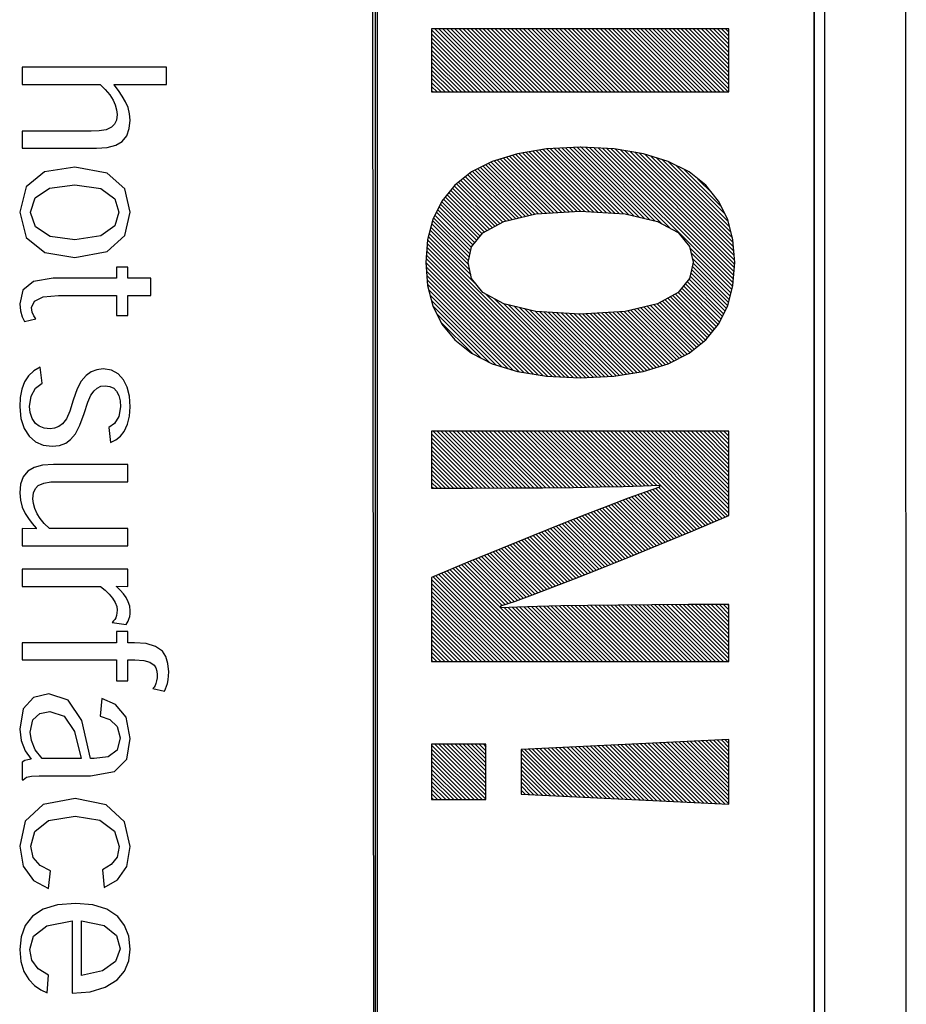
# Model space of a CAD drawing. Extents: x -837 to -216, y -123 to 601.
# Tile 50 of 136: x -398 to -388, y 177 to 188. Entities that reach past the tile are written whole.
import ezdxf

# ---------------------------------------------------------------- set-up
doc = ezdxf.new("R2010")
doc.units = 0
doc.header["$LTSCALE"] = 23.1
doc.layers.add('HEATSINK_AM_0', color=7, linetype='CONTINUOUS')

msp = doc.modelspace()

# ---------------------------------------------------------------- linework, layer by layer
at = {"layer": 'HEATSINK_AM_0', "color": 7}
for p, q in [((-387.853, 160.899), (-387.86, 207.399)), ((-393.663, 161.896), (-393.707, 206.405)), ((-393.663, 206.399), (-393.663, 161.896)), ((-393.643, 206.357), (-393.643, 161.853)), ((-388.853, 161.899), (-388.86, 206.399)), ((-388.86, 161.896), (-388.86, 206.399)), ((-388.748, 206.405), (-388.748, 161.895)), ((-389.794, 187.507), (-393.046, 187.507)), ((-393.046, 187.507), (-393.046, 186.817)), ((-393.046, 187.497), (-392.366, 186.817)), ((-393.012, 187.507), (-392.322, 186.817)), ((-392.967, 187.507), (-392.278, 186.817)), ((-392.923, 187.507), (-392.234, 186.817)), ((-392.879, 187.507), (-392.19, 186.817)), ((-392.835, 187.507), (-392.145, 186.817)), ((-392.791, 187.507), (-392.101, 186.817)), ((-392.746, 187.507), (-392.057, 186.817)), ((-392.702, 187.507), (-392.013, 186.817)), ((-392.658, 187.507), (-391.969, 186.817)), ((-392.614, 187.507), (-391.924, 186.817)), ((-392.57, 187.507), (-391.88, 186.817)), ((-392.525, 187.507), (-391.836, 186.817)), ((-392.481, 187.507), (-391.792, 186.817)), ((-392.437, 187.507), (-391.748, 186.817)), ((-392.393, 187.507), (-391.703, 186.817)), ((-392.349, 187.507), (-391.659, 186.817)), ((-392.304, 187.507), (-391.615, 186.817)), ((-392.26, 187.507), (-391.571, 186.817)), ((-392.216, 187.507), (-391.527, 186.817)), ((-392.172, 187.507), (-391.482, 186.817)), ((-392.128, 187.507), (-391.438, 186.817)), ((-392.084, 187.507), (-391.394, 186.817)), ((-392.039, 187.507), (-391.35, 186.817)), ((-391.995, 187.507), (-391.306, 186.817)), ((-391.951, 187.507), (-391.261, 186.817)), ((-391.907, 187.507), (-391.217, 186.817)), ((-391.863, 187.507), (-391.173, 186.817)), ((-391.818, 187.507), (-391.129, 186.817)), ((-391.774, 187.507), (-391.085, 186.817)), ((-391.73, 187.507), (-391.04, 186.817)), ((-391.686, 187.507), (-390.996, 186.817)), ((-391.642, 187.507), (-390.952, 186.817)), ((-391.597, 187.507), (-390.908, 186.817)), ((-391.553, 187.507), (-390.864, 186.817)), ((-391.509, 187.507), (-390.819, 186.817)), ((-391.465, 187.507), (-390.775, 186.817)), ((-391.421, 187.507), (-390.731, 186.817)), ((-391.376, 187.507), (-390.687, 186.817)), ((-391.332, 187.507), (-390.643, 186.817)), ((-391.288, 187.507), (-390.599, 186.817)), ((-391.244, 187.507), (-390.554, 186.817)), ((-391.2, 187.507), (-390.51, 186.817)), ((-391.155, 187.507), (-390.466, 186.817)), ((-391.111, 187.507), (-390.422, 186.817)), ((-391.067, 187.507), (-390.378, 186.817)), ((-391.023, 187.507), (-390.333, 186.817)), ((-390.979, 187.507), (-390.289, 186.817)), ((-390.934, 187.507), (-390.245, 186.817)), ((-390.89, 187.507), (-390.201, 186.817)), ((-390.846, 187.507), (-390.157, 186.817)), ((-390.802, 187.507), (-390.112, 186.817)), ((-390.758, 187.507), (-390.068, 186.817)), ((-390.713, 187.507), (-390.024, 186.817)), ((-390.669, 187.507), (-389.98, 186.817)), ((-390.625, 187.507), (-389.936, 186.817)), ((-390.581, 187.507), (-389.891, 186.817)), ((-390.537, 187.507), (-389.847, 186.817)), ((-390.493, 187.507), (-389.803, 186.817)), ((-390.448, 187.507), (-389.794, 186.853)), ((-390.404, 187.507), (-389.794, 186.897)), ((-390.36, 187.507), (-389.794, 186.941)), ((-390.316, 187.507), (-389.794, 186.985)), ((-390.272, 187.507), (-389.794, 187.03)), ((-390.227, 187.507), (-389.794, 187.074)), ((-390.183, 187.507), (-389.794, 187.118)), ((-390.139, 187.507), (-389.794, 187.162)), ((-390.095, 187.507), (-389.794, 187.206)), ((-390.051, 187.507), (-389.794, 187.25)), ((-390.006, 187.507), (-389.794, 187.295)), ((-389.962, 187.507), (-389.794, 187.339)), ((-389.918, 187.507), (-389.794, 187.383)), ((-389.874, 187.507), (-389.794, 187.427)), ((-389.83, 187.507), (-389.794, 187.471)), ((-389.794, 186.817), (-389.794, 187.507)), ((-393.046, 187.453), (-392.41, 186.817)), ((-393.046, 187.409), (-392.455, 186.817)), ((-393.046, 187.364), (-392.499, 186.817)), ((-393.046, 187.32), (-392.543, 186.817)), ((-393.046, 187.276), (-392.587, 186.817)), ((-393.046, 187.232), (-392.631, 186.817)), ((-393.046, 187.188), (-392.676, 186.817)), ((-395.945, 187.087), (-397.526, 187.087)), ((-397.526, 187.087), (-397.526, 186.9)), ((-395.945, 186.9), (-395.945, 187.087)), ((-393.046, 187.143), (-392.72, 186.817)), ((-393.046, 187.099), (-392.764, 186.817)), ((-393.046, 187.055), (-392.808, 186.817)), ((-393.046, 187.011), (-392.852, 186.817)), ((-393.046, 186.967), (-392.897, 186.817)), ((-397.526, 186.9), (-396.673, 186.9)), ((-396.673, 186.9), (-396.617, 186.845)), ((-396.617, 186.845), (-396.568, 186.785)), ((-396.518, 186.9), (-395.945, 186.9)), ((-396.518, 186.894), (-396.518, 186.9)), ((-396.472, 186.834), (-396.518, 186.894)), ((-396.43, 186.772), (-396.472, 186.834)), ((-393.046, 186.922), (-392.941, 186.817)), ((-393.046, 186.878), (-392.985, 186.817)), ((-393.046, 186.834), (-393.029, 186.817)), ((-396.568, 186.785), (-396.531, 186.727)), ((-396.531, 186.727), (-396.507, 186.675)), ((-396.394, 186.709), (-396.43, 186.772)), ((-393.046, 186.817), (-389.794, 186.817)), ((-396.507, 186.675), (-396.492, 186.623)), ((-396.492, 186.623), (-396.487, 186.571)), ((-396.367, 186.646), (-396.394, 186.709)), ((-396.35, 186.579), (-396.367, 186.646)), ((-396.495, 186.51), (-396.516, 186.464)), ((-396.487, 186.571), (-396.495, 186.51)), ((-396.353, 186.416), (-396.343, 186.51)), ((-396.343, 186.51), (-396.35, 186.579)), ((-396.607, 186.404), (-396.684, 186.392)), ((-396.547, 186.431), (-396.607, 186.404)), ((-396.516, 186.464), (-396.547, 186.431)), ((-396.382, 186.336), (-396.353, 186.416)), ((-396.771, 186.389), (-397.526, 186.389)), ((-397.526, 186.389), (-397.526, 186.201)), ((-396.684, 186.392), (-396.771, 186.389)), ((-396.433, 186.275), (-396.382, 186.336)), ((-397.526, 186.201), (-396.713, 186.201)), ((-396.713, 186.201), (-396.594, 186.209)), ((-396.594, 186.209), (-396.502, 186.234)), ((-396.502, 186.234), (-396.433, 186.275)), ((-391.788, 186.194), (-392.108, 186.142)), ((-391.825, 186.188), (-391.134, 185.497)), ((-391.42, 186.212), (-391.788, 186.194)), ((-391.787, 186.194), (-391.087, 185.494)), ((-391.745, 186.196), (-391.04, 185.491)), ((-391.703, 186.198), (-390.993, 185.488)), ((-391.66, 186.2), (-390.946, 185.485)), ((-391.618, 186.202), (-390.892, 185.476)), ((-391.576, 186.204), (-390.835, 185.463)), ((-391.534, 186.206), (-390.777, 185.449)), ((-391.492, 186.208), (-390.72, 185.436)), ((-391.45, 186.21), (-390.662, 185.422)), ((-391.415, 186.212), (-391.42, 186.212)), ((-391.048, 186.194), (-391.415, 186.212)), ((-391.407, 186.211), (-390.604, 185.409)), ((-391.36, 186.209), (-390.527, 185.376)), ((-391.314, 186.207), (-390.432, 185.325)), ((-391.267, 186.204), (-389.752, 184.69)), ((-391.221, 186.202), (-389.747, 184.729)), ((-391.174, 186.2), (-389.744, 184.77)), ((-391.128, 186.198), (-389.741, 184.811)), ((-391.082, 186.196), (-389.738, 184.852)), ((-390.729, 186.142), (-391.048, 186.194)), ((-391.033, 186.192), (-389.734, 184.893)), ((-390.981, 186.183), (-389.731, 184.934)), ((-392.108, 186.142), (-392.382, 186.058)), ((-392.296, 186.084), (-391.708, 185.496)), ((-392.262, 186.095), (-391.667, 185.499)), ((-392.228, 186.105), (-391.625, 185.501)), ((-392.195, 186.115), (-391.583, 185.504)), ((-392.161, 186.126), (-391.542, 185.507)), ((-392.127, 186.136), (-391.5, 185.509)), ((-392.092, 186.145), (-391.458, 185.512)), ((-392.053, 186.151), (-391.416, 185.514)), ((-392.015, 186.157), (-391.369, 185.511)), ((-391.977, 186.163), (-391.322, 185.508)), ((-391.939, 186.169), (-391.275, 185.505)), ((-391.901, 186.176), (-391.228, 185.503)), ((-391.863, 186.182), (-391.181, 185.5)), ((-390.928, 186.174), (-389.732, 184.979)), ((-390.875, 186.166), (-389.736, 185.027)), ((-390.822, 186.157), (-389.74, 185.075)), ((-390.77, 186.149), (-389.743, 185.122)), ((-390.457, 186.058), (-390.729, 186.142)), ((-390.714, 186.138), (-389.747, 185.17)), ((-390.65, 186.118), (-389.755, 185.223)), ((-390.586, 186.098), (-389.771, 185.283)), ((-390.522, 186.078), (-389.786, 185.342)), ((-396.948, 185.995), (-397.28, 185.942)), ((-396.595, 185.93), (-396.948, 185.995)), ((-392.382, 186.058), (-392.61, 185.942)), ((-392.542, 185.976), (-392.022, 185.457)), ((-392.512, 185.991), (-391.987, 185.465)), ((-392.483, 186.006), (-391.951, 185.474)), ((-392.454, 186.021), (-391.915, 185.482)), ((-392.424, 186.036), (-391.875, 185.486)), ((-392.395, 186.051), (-391.833, 185.489)), ((-392.363, 186.063), (-391.791, 185.491)), ((-392.33, 186.074), (-391.75, 185.494)), ((-390.458, 186.058), (-389.802, 185.402)), ((-390.229, 185.942), (-390.457, 186.058)), ((-390.369, 186.013), (-389.835, 185.479)), ((-390.279, 185.967), (-389.878, 185.566)), ((-397.28, 185.942), (-397.483, 185.778)), ((-396.402, 185.756), (-396.595, 185.93)), ((-392.61, 185.942), (-392.793, 185.797)), ((-392.701, 185.87), (-392.237, 185.406)), ((-392.676, 185.89), (-392.201, 185.415)), ((-392.651, 185.909), (-392.165, 185.423)), ((-392.627, 185.929), (-392.13, 185.432)), ((-392.6, 185.947), (-392.094, 185.44)), ((-392.571, 185.962), (-392.058, 185.449)), ((-390.046, 185.797), (-390.229, 185.942)), ((-390.132, 185.865), (-389.971, 185.703)), ((-397.483, 185.778), (-397.552, 185.501)), ((-397.384, 185.659), (-397.227, 185.764)), ((-397.227, 185.764), (-396.95, 185.803)), ((-396.95, 185.803), (-396.666, 185.76)), ((-396.666, 185.76), (-396.513, 185.65)), ((-396.343, 185.501), (-396.402, 185.756)), ((-392.793, 185.797), (-392.934, 185.624)), ((-392.818, 185.766), (-392.384, 185.333)), ((-392.798, 185.791), (-392.355, 185.348)), ((-392.775, 185.811), (-392.327, 185.364)), ((-392.75, 185.831), (-392.298, 185.379)), ((-392.725, 185.85), (-392.269, 185.395)), ((-389.906, 185.624), (-390.046, 185.797)), ((-397.433, 185.501), (-397.384, 185.659)), ((-396.513, 185.65), (-396.467, 185.501)), ((-392.917, 185.644), (-392.514, 185.241)), ((-392.897, 185.669), (-392.494, 185.266)), ((-392.877, 185.693), (-392.47, 185.286)), ((-392.857, 185.718), (-392.441, 185.301)), ((-392.838, 185.742), (-392.413, 185.317)), ((-392.934, 185.624), (-393.033, 185.424)), ((-392.965, 185.56), (-392.573, 185.168)), ((-392.95, 185.59), (-392.553, 185.192)), ((-392.936, 185.619), (-392.533, 185.217)), ((-389.807, 185.424), (-389.906, 185.624)), ((-397.552, 185.501), (-397.482, 185.227)), ((-397.433, 185.499), (-397.433, 185.501)), ((-397.38, 185.342), (-397.433, 185.499)), ((-396.467, 185.501), (-396.512, 185.353)), ((-396.402, 185.247), (-396.343, 185.501)), ((-393.024, 185.442), (-392.625, 185.043)), ((-393.009, 185.471), (-392.617, 185.08)), ((-392.994, 185.501), (-392.609, 185.116)), ((-392.98, 185.53), (-392.592, 185.143)), ((-392.256, 185.402), (-391.907, 185.484)), ((-391.907, 185.484), (-391.419, 185.514)), ((-391.419, 185.514), (-390.927, 185.484)), ((-390.927, 185.484), (-390.576, 185.402)), ((-397.22, 185.238), (-397.38, 185.342)), ((-396.512, 185.353), (-396.666, 185.243)), ((-393.033, 185.424), (-393.091, 185.199)), ((-393.054, 185.34), (-392.639, 184.925)), ((-393.045, 185.375), (-392.641, 184.97)), ((-393.036, 185.41), (-392.633, 185.007)), ((-392.484, 185.278), (-392.256, 185.402)), ((-390.576, 185.402), (-390.347, 185.279)), ((-389.749, 185.199), (-389.807, 185.424)), ((-397.482, 185.227), (-397.277, 185.063)), ((-396.95, 185.2), (-397.22, 185.238)), ((-396.666, 185.243), (-396.95, 185.2)), ((-396.595, 185.073), (-396.402, 185.247)), ((-393.082, 185.235), (-392.539, 184.692)), ((-393.073, 185.27), (-392.615, 184.812)), ((-393.063, 185.305), (-392.627, 184.869)), ((-392.608, 185.124), (-392.484, 185.278)), ((-390.347, 185.279), (-390.223, 185.127)), ((-393.091, 185.199), (-393.11, 184.951)), ((-393.097, 185.118), (-391.682, 183.702)), ((-393.094, 185.159), (-391.636, 183.7)), ((-393.091, 185.2), (-391.589, 183.698)), ((-392.645, 184.951), (-392.608, 185.124)), ((-390.223, 185.127), (-390.186, 184.955)), ((-390.22, 185.114), (-389.762, 184.655)), ((-389.73, 184.951), (-389.749, 185.199)), ((-397.277, 185.063), (-396.95, 185.008)), ((-396.95, 185.008), (-396.948, 185.008)), ((-396.948, 185.008), (-396.595, 185.073)), ((-393.104, 185.036), (-391.775, 183.707)), ((-393.1, 185.077), (-391.728, 183.705)), ((-390.208, 185.057), (-389.771, 184.62)), ((-390.196, 185), (-389.78, 184.584)), ((-396.369, 184.901), (-396.495, 184.901)), ((-396.495, 184.901), (-396.495, 184.779)), ((-396.369, 184.779), (-396.369, 184.901)), ((-393.11, 184.953), (-391.879, 183.722)), ((-393.11, 184.951), (-393.091, 184.702)), ((-393.107, 184.995), (-391.826, 183.714)), ((-393.107, 184.906), (-391.931, 183.731)), ((-392.608, 184.777), (-392.645, 184.951)), ((-390.186, 184.951), (-390.223, 184.777)), ((-390.195, 184.911), (-389.798, 184.514)), ((-390.188, 184.948), (-389.789, 184.549)), ((-390.186, 184.955), (-390.186, 184.951)), ((-389.749, 184.702), (-389.73, 184.951)), ((-393.103, 184.858), (-391.984, 183.739)), ((-393.099, 184.81), (-392.037, 183.748)), ((-390.218, 184.802), (-389.836, 184.42)), ((-390.21, 184.838), (-389.821, 184.449)), ((-390.203, 184.875), (-389.807, 184.479)), ((-397.4, 184.745), (-397.517, 184.649)), ((-397.186, 184.779), (-397.4, 184.745)), ((-396.495, 184.779), (-397.186, 184.779)), ((-396.118, 184.779), (-396.369, 184.779)), ((-396.118, 184.591), (-396.118, 184.779)), ((-393.096, 184.762), (-392.089, 183.756)), ((-393.092, 184.715), (-392.149, 183.772)), ((-393.091, 184.702), (-393.033, 184.478)), ((-392.484, 184.623), (-392.608, 184.777)), ((-390.223, 184.777), (-390.347, 184.623)), ((-390.289, 184.696), (-389.895, 184.301)), ((-390.269, 184.72), (-389.88, 184.331)), ((-390.249, 184.745), (-389.865, 184.361)), ((-390.23, 184.769), (-389.851, 184.39)), ((-389.807, 184.478), (-389.749, 184.702)), ((-397.517, 184.649), (-397.552, 184.499)), ((-397.391, 184.53), (-397.294, 184.575)), ((-397.294, 184.575), (-397.128, 184.591)), ((-397.128, 184.591), (-396.495, 184.591)), ((-396.495, 184.591), (-396.495, 184.373)), ((-396.369, 184.591), (-396.118, 184.591)), ((-396.369, 184.373), (-396.369, 184.591)), ((-393.079, 184.658), (-392.213, 183.792)), ((-393.064, 184.598), (-392.277, 183.812)), ((-392.256, 184.499), (-392.484, 184.623)), ((-392.454, 184.607), (-391.543, 183.696)), ((-390.347, 184.623), (-390.576, 184.499)), ((-390.434, 184.576), (-390.009, 184.151)), ((-390.406, 184.592), (-389.989, 184.175)), ((-390.377, 184.607), (-389.97, 184.2)), ((-390.348, 184.623), (-389.95, 184.224)), ((-390.328, 184.647), (-389.93, 184.249)), ((-390.309, 184.671), (-389.91, 184.273)), ((-397.552, 184.499), (-397.544, 184.422)), ((-397.422, 184.459), (-397.391, 184.53)), ((-393.048, 184.538), (-392.341, 183.831)), ((-393.033, 184.479), (-392.415, 183.861)), ((-393.033, 184.478), (-392.934, 184.278)), ((-392.357, 184.554), (-391.496, 183.694)), ((-392.26, 184.502), (-391.45, 183.691)), ((-391.907, 184.417), (-392.256, 184.499)), ((-392.201, 184.486), (-391.405, 183.691)), ((-392.143, 184.473), (-391.363, 183.693)), ((-392.085, 184.459), (-391.321, 183.695)), ((-390.576, 184.499), (-390.927, 184.417)), ((-390.721, 184.465), (-390.222, 183.966)), ((-390.686, 184.474), (-390.197, 183.985)), ((-390.65, 184.482), (-390.173, 184.005)), ((-390.614, 184.491), (-390.148, 184.025)), ((-390.578, 184.499), (-390.123, 184.044)), ((-390.549, 184.514), (-390.099, 184.064)), ((-390.52, 184.53), (-390.074, 184.083)), ((-390.492, 184.545), (-390.049, 184.103)), ((-390.463, 184.561), (-390.029, 184.127)), ((-389.906, 184.278), (-389.807, 184.478)), ((-397.544, 184.422), (-397.525, 184.358)), ((-397.525, 184.358), (-397.501, 184.305)), ((-397.415, 184.409), (-397.422, 184.459)), ((-397.397, 184.368), (-397.415, 184.409)), ((-397.377, 184.337), (-397.397, 184.368)), ((-396.495, 184.373), (-396.369, 184.373)), ((-392.99, 184.392), (-392.504, 183.906)), ((-392.027, 184.446), (-391.278, 183.697)), ((-391.97, 184.432), (-391.236, 183.699)), ((-391.912, 184.418), (-391.194, 183.701)), ((-391.419, 184.387), (-391.907, 184.417)), ((-391.864, 184.415), (-391.152, 183.703)), ((-391.817, 184.412), (-391.11, 183.705)), ((-391.77, 184.409), (-391.068, 183.707)), ((-391.723, 184.406), (-391.028, 183.711)), ((-391.676, 184.403), (-390.99, 183.717)), ((-391.628, 184.4), (-390.952, 183.724)), ((-391.581, 184.397), (-390.914, 183.73)), ((-391.534, 184.394), (-390.876, 183.736)), ((-391.487, 184.392), (-390.838, 183.742)), ((-391.44, 184.389), (-390.8, 183.748)), ((-390.927, 184.417), (-391.419, 184.387)), ((-391.396, 184.389), (-390.762, 183.754)), ((-391.354, 184.391), (-390.725, 183.761)), ((-391.313, 184.394), (-390.691, 183.772)), ((-391.271, 184.396), (-390.657, 183.782)), ((-391.229, 184.399), (-390.623, 183.793)), ((-391.188, 184.401), (-390.589, 183.803)), ((-391.146, 184.404), (-390.556, 183.814)), ((-391.104, 184.406), (-390.522, 183.824)), ((-391.063, 184.409), (-390.488, 183.834)), ((-391.021, 184.412), (-390.455, 183.845)), ((-390.979, 184.414), (-390.426, 183.86)), ((-390.938, 184.417), (-390.396, 183.875)), ((-390.9, 184.423), (-390.367, 183.89)), ((-390.865, 184.432), (-390.338, 183.905)), ((-390.829, 184.44), (-390.308, 183.92)), ((-390.793, 184.449), (-390.279, 183.935)), ((-390.757, 184.457), (-390.25, 183.95)), ((-397.501, 184.305), (-397.377, 184.337)), ((-392.947, 184.304), (-392.594, 183.952)), ((-392.934, 184.278), (-392.793, 184.105)), ((-390.047, 184.105), (-389.906, 184.278)), ((-392.801, 184.114), (-392.785, 184.098)), ((-392.793, 184.105), (-392.61, 183.959)), ((-390.23, 183.959), (-390.047, 184.105)), ((-392.61, 183.959), (-392.382, 183.844)), ((-390.458, 183.844), (-390.23, 183.959)), ((-392.382, 183.844), (-392.108, 183.759)), ((-390.731, 183.759), (-390.458, 183.844)), ((-397.456, 183.713), (-397.498, 183.647)), ((-397.398, 183.767), (-397.456, 183.713)), ((-397.327, 183.809), (-397.398, 183.767)), ((-397.307, 183.633), (-397.327, 183.809)), ((-396.826, 183.716), (-396.88, 183.655)), ((-396.77, 183.756), (-396.826, 183.716)), ((-396.707, 183.78), (-396.77, 183.756)), ((-396.64, 183.788), (-396.707, 183.78)), ((-396.549, 183.774), (-396.64, 183.788)), ((-396.474, 183.733), (-396.549, 183.774)), ((-396.416, 183.67), (-396.474, 183.733)), ((-392.108, 183.759), (-391.788, 183.708)), ((-391.788, 183.708), (-391.42, 183.69)), ((-391.42, 183.69), (-391.051, 183.708)), ((-391.051, 183.708), (-390.731, 183.759)), ((-397.498, 183.647), (-397.529, 183.567)), ((-397.38, 183.579), (-397.307, 183.633)), ((-396.88, 183.655), (-396.924, 183.569)), ((-396.704, 183.579), (-396.663, 183.598)), ((-396.663, 183.598), (-396.619, 183.604)), ((-396.619, 183.604), (-396.567, 183.597)), ((-396.376, 183.59), (-396.416, 183.67)), ((-397.529, 183.567), (-397.547, 183.475)), ((-397.445, 183.378), (-397.428, 183.492)), ((-397.428, 183.492), (-397.38, 183.579)), ((-396.924, 183.569), (-396.967, 183.446)), ((-396.807, 183.426), (-396.775, 183.5)), ((-396.775, 183.5), (-396.739, 183.548)), ((-396.739, 183.548), (-396.704, 183.579)), ((-396.567, 183.597), (-396.524, 183.577)), ((-396.524, 183.577), (-396.492, 183.546)), ((-396.492, 183.546), (-396.469, 183.497)), ((-396.469, 183.497), (-396.455, 183.438)), ((-396.352, 183.492), (-396.376, 183.59)), ((-396.343, 183.373), (-396.352, 183.492)), ((-397.547, 183.475), (-397.552, 183.373)), ((-396.967, 183.446), (-397.004, 183.325)), ((-396.848, 183.302), (-396.807, 183.426)), ((-396.455, 183.438), (-396.451, 183.374)), ((-397.552, 183.373), (-397.54, 183.246)), ((-397.438, 183.31), (-397.445, 183.378)), ((-397.417, 183.246), (-397.438, 183.31)), ((-397.004, 183.325), (-397.04, 183.243)), ((-396.894, 183.172), (-396.848, 183.302)), ((-396.451, 183.374), (-396.469, 183.266)), ((-396.35, 183.272), (-396.343, 183.373)), ((-397.54, 183.246), (-397.505, 183.138)), ((-397.381, 183.192), (-397.417, 183.246)), ((-397.34, 183.161), (-397.381, 183.192)), ((-397.083, 183.189), (-397.125, 183.158)), ((-397.04, 183.243), (-397.083, 183.189)), ((-396.941, 183.08), (-396.894, 183.172)), ((-396.516, 183.191), (-396.578, 183.148)), ((-396.469, 183.266), (-396.516, 183.191)), ((-396.409, 183.105), (-396.372, 183.183)), ((-396.372, 183.183), (-396.35, 183.272)), ((-397.505, 183.138), (-397.45, 183.053)), ((-397.286, 183.141), (-397.34, 183.161)), ((-397.219, 183.134), (-397.286, 183.141)), ((-397.171, 183.14), (-397.219, 183.134)), ((-397.125, 183.158), (-397.171, 183.14)), ((-396.995, 183.016), (-396.941, 183.08)), ((-396.578, 183.148), (-396.559, 182.983)), ((-396.45, 183.054), (-396.409, 183.105)), ((-389.794, 183.106), (-393.046, 183.106)), ((-393.046, 183.106), (-393.046, 182.484)), ((-393.046, 183.078), (-392.454, 182.485)), ((-393.03, 183.106), (-392.41, 182.485)), ((-392.986, 183.106), (-392.366, 182.486)), ((-392.941, 183.106), (-392.322, 182.486)), ((-392.897, 183.106), (-392.278, 182.486)), ((-392.853, 183.106), (-392.234, 182.486)), ((-392.809, 183.106), (-392.19, 182.486)), ((-392.765, 183.106), (-392.146, 182.487)), ((-392.72, 183.106), (-392.102, 182.487)), ((-392.676, 183.106), (-392.058, 182.487)), ((-392.632, 183.106), (-392.014, 182.488)), ((-392.588, 183.106), (-391.97, 182.488)), ((-392.544, 183.106), (-391.926, 182.488)), ((-392.499, 183.106), (-391.882, 182.489)), ((-392.455, 183.106), (-391.839, 182.489)), ((-392.411, 183.106), (-391.795, 182.489)), ((-392.367, 183.106), (-391.751, 182.49)), ((-392.323, 183.106), (-391.707, 182.49)), ((-392.278, 183.106), (-391.664, 182.491)), ((-392.234, 183.106), (-391.62, 182.491)), ((-392.19, 183.106), (-391.576, 182.492)), ((-392.146, 183.106), (-391.533, 182.492)), ((-392.102, 183.106), (-391.489, 182.493)), ((-392.057, 183.106), (-391.445, 182.493)), ((-392.013, 183.106), (-391.402, 182.494)), ((-391.969, 183.106), (-391.358, 182.495)), ((-391.925, 183.106), (-391.315, 182.496)), ((-391.881, 183.106), (-391.271, 182.496)), ((-391.836, 183.106), (-391.228, 182.497)), ((-391.792, 183.106), (-391.184, 182.498)), ((-391.748, 183.106), (-391.141, 182.499)), ((-391.704, 183.106), (-391.098, 182.499)), ((-391.66, 183.106), (-391.055, 182.5)), ((-391.616, 183.106), (-391.011, 182.501)), ((-391.571, 183.106), (-390.968, 182.502)), ((-391.527, 183.106), (-390.925, 182.503)), ((-391.483, 183.106), (-390.882, 182.505)), ((-391.439, 183.106), (-390.839, 182.506)), ((-391.395, 183.106), (-390.796, 182.507)), ((-391.35, 183.106), (-390.753, 182.508)), ((-391.306, 183.106), (-390.71, 182.51)), ((-391.262, 183.106), (-390.668, 182.511)), ((-391.218, 183.106), (-390.625, 182.513)), ((-391.174, 183.106), (-390.583, 182.515)), ((-391.129, 183.106), (-390.086, 182.062)), ((-391.085, 183.106), (-390.054, 182.075)), ((-391.041, 183.106), (-390.023, 182.088)), ((-390.997, 183.106), (-389.992, 182.101)), ((-390.953, 183.106), (-389.961, 182.114)), ((-390.908, 183.106), (-389.93, 182.127)), ((-390.864, 183.106), (-389.899, 182.14)), ((-390.82, 183.106), (-389.867, 182.153)), ((-390.776, 183.106), (-389.836, 182.166)), ((-390.732, 183.106), (-389.805, 182.179)), ((-390.687, 183.106), (-389.794, 182.212)), ((-390.643, 183.106), (-389.794, 182.257)), ((-390.599, 183.106), (-389.794, 182.301)), ((-390.555, 183.106), (-389.794, 182.345)), ((-390.511, 183.106), (-389.794, 182.389)), ((-390.466, 183.106), (-389.794, 182.433)), ((-390.422, 183.106), (-389.794, 182.478)), ((-390.378, 183.106), (-389.794, 182.522)), ((-390.334, 183.106), (-389.794, 182.566)), ((-390.29, 183.106), (-389.794, 182.61)), ((-390.245, 183.106), (-389.794, 182.654)), ((-390.201, 183.106), (-389.794, 182.698)), ((-390.157, 183.106), (-389.794, 182.743)), ((-390.113, 183.106), (-389.794, 182.787)), ((-390.069, 183.106), (-389.794, 182.831)), ((-390.025, 183.106), (-389.794, 182.875)), ((-389.98, 183.106), (-389.794, 182.919)), ((-389.936, 183.106), (-389.794, 182.964)), ((-389.892, 183.106), (-389.794, 183.008)), ((-389.848, 183.106), (-389.794, 183.052)), ((-389.804, 183.106), (-389.794, 183.096)), ((-389.794, 182.184), (-389.794, 183.106)), ((-397.45, 183.053), (-397.378, 182.991)), ((-397.378, 182.991), (-397.295, 182.955)), ((-397.295, 182.955), (-397.197, 182.943)), ((-397.197, 182.943), (-397.116, 182.952)), ((-397.116, 182.952), (-397.049, 182.977)), ((-397.049, 182.977), (-396.995, 183.016)), ((-396.559, 182.983), (-396.5, 183.013)), ((-396.5, 183.013), (-396.45, 183.054)), ((-393.046, 183.033), (-392.498, 182.485)), ((-393.046, 182.989), (-392.542, 182.485)), ((-393.046, 182.945), (-392.586, 182.485)), ((-393.046, 182.901), (-392.63, 182.485)), ((-393.046, 182.857), (-392.674, 182.485)), ((-397.184, 182.743), (-397.303, 182.735)), ((-396.369, 182.743), (-397.184, 182.743)), ((-396.369, 182.555), (-396.369, 182.743)), ((-393.046, 182.812), (-392.718, 182.485)), ((-393.046, 182.768), (-392.762, 182.484)), ((-397.463, 182.669), (-397.514, 182.607)), ((-397.394, 182.71), (-397.463, 182.669)), ((-397.303, 182.735), (-397.394, 182.71)), ((-393.046, 182.724), (-392.806, 182.484)), ((-393.046, 182.68), (-392.85, 182.484)), ((-393.046, 182.636), (-392.895, 182.484)), ((-397.543, 182.526), (-397.552, 182.432)), ((-397.514, 182.607), (-397.543, 182.526)), ((-397.349, 182.512), (-397.289, 182.54)), ((-397.289, 182.54), (-397.212, 182.552)), ((-397.212, 182.552), (-397.124, 182.555)), ((-397.124, 182.555), (-396.369, 182.555)), ((-393.046, 182.591), (-392.939, 182.484)), ((-393.046, 182.547), (-392.983, 182.484)), ((-397.552, 182.432), (-397.545, 182.353)), ((-397.408, 182.369), (-397.4, 182.433)), ((-397.4, 182.433), (-397.379, 182.48)), ((-397.379, 182.48), (-397.349, 182.512)), ((-393.046, 182.503), (-393.027, 182.484)), ((-393.046, 182.484), (-392.603, 182.485)), ((-392.603, 182.485), (-392.197, 182.486)), ((-392.197, 182.486), (-391.829, 182.489)), ((-391.829, 182.489), (-391.497, 182.493)), ((-391.497, 182.493), (-391.204, 182.497)), ((-391.204, 182.497), (-390.949, 182.503)), ((-390.949, 182.503), (-390.732, 182.509)), ((-390.709, 182.441), (-390.895, 182.373)), ((-390.757, 182.423), (-390.304, 181.971)), ((-390.732, 182.509), (-390.553, 182.516)), ((-390.724, 182.435), (-390.273, 181.984)), ((-390.553, 182.494), (-390.709, 182.441)), ((-390.691, 182.447), (-390.241, 181.997)), ((-390.659, 182.458), (-390.21, 182.01)), ((-390.626, 182.469), (-390.179, 182.023)), ((-390.593, 182.48), (-390.148, 182.036)), ((-390.56, 182.492), (-390.117, 182.049)), ((-390.553, 182.516), (-390.553, 182.494)), ((-397.545, 182.353), (-397.525, 182.277)), ((-397.403, 182.316), (-397.408, 182.369)), ((-397.388, 182.26), (-397.403, 182.316)), ((-390.895, 182.373), (-391.111, 182.292)), ((-391.047, 182.316), (-390.585, 181.855)), ((-391.015, 182.328), (-390.554, 181.867)), ((-390.983, 182.34), (-390.523, 181.88)), ((-390.951, 182.352), (-390.492, 181.893)), ((-390.919, 182.364), (-390.46, 181.906)), ((-390.886, 182.376), (-390.429, 181.919)), ((-390.854, 182.388), (-390.398, 181.932)), ((-390.821, 182.4), (-390.366, 181.945)), ((-390.789, 182.412), (-390.335, 181.958)), ((-397.525, 182.277), (-397.493, 182.206)), ((-397.493, 182.206), (-397.457, 182.151)), ((-397.363, 182.204), (-397.388, 182.26)), ((-397.328, 182.151), (-397.363, 182.204)), ((-391.111, 182.292), (-391.359, 182.196)), ((-391.334, 182.205), (-390.868, 181.739)), ((-391.302, 182.218), (-390.836, 181.752)), ((-391.27, 182.23), (-390.805, 181.765)), ((-391.239, 182.243), (-390.774, 181.778)), ((-391.207, 182.255), (-390.742, 181.79)), ((-391.175, 182.267), (-390.711, 181.803)), ((-391.143, 182.28), (-390.68, 181.816)), ((-391.111, 182.292), (-390.648, 181.829)), ((-391.079, 182.304), (-390.617, 181.842)), ((-397.457, 182.151), (-397.416, 182.098)), ((-397.416, 182.098), (-397.373, 182.047)), ((-397.283, 182.096), (-397.328, 182.151)), ((-397.227, 182.042), (-397.283, 182.096)), ((-391.359, 182.196), (-391.636, 182.086)), ((-391.619, 182.093), (-391.151, 181.625)), ((-391.588, 182.105), (-391.12, 181.638)), ((-391.556, 182.118), (-391.088, 181.65)), ((-391.524, 182.13), (-391.057, 181.663)), ((-391.493, 182.143), (-391.025, 181.676)), ((-391.461, 182.156), (-390.994, 181.688)), ((-391.429, 182.168), (-390.962, 181.701)), ((-391.398, 182.181), (-390.931, 181.714)), ((-391.366, 182.193), (-390.899, 181.726)), ((-390.188, 182.019), (-389.794, 182.184)), ((-397.373, 182.039), (-397.526, 182.042)), ((-397.526, 182.042), (-397.526, 181.854)), ((-397.373, 182.047), (-397.373, 182.039)), ((-396.369, 182.042), (-397.227, 182.042)), ((-396.369, 181.854), (-396.369, 182.042)), ((-391.636, 182.086), (-391.944, 181.962)), ((-391.871, 181.991), (-391.405, 181.525)), ((-391.84, 182.004), (-391.373, 181.537)), ((-391.808, 182.017), (-391.341, 181.55)), ((-391.777, 182.029), (-391.309, 181.562)), ((-391.745, 182.042), (-391.278, 181.575)), ((-391.714, 182.055), (-391.246, 181.587)), ((-391.682, 182.068), (-391.214, 181.6)), ((-391.651, 182.08), (-391.183, 181.612)), ((-390.553, 181.868), (-390.188, 182.019)), ((-391.944, 181.962), (-392.281, 181.825)), ((-392.154, 181.876), (-391.691, 181.413)), ((-392.123, 181.889), (-391.659, 181.426)), ((-392.091, 181.902), (-391.627, 181.438)), ((-392.06, 181.915), (-391.595, 181.45)), ((-392.029, 181.928), (-391.563, 181.463)), ((-391.997, 181.94), (-391.532, 181.475)), ((-391.966, 181.953), (-391.5, 181.487)), ((-391.934, 181.966), (-391.468, 181.5)), ((-391.903, 181.979), (-391.436, 181.512)), ((-397.526, 181.854), (-396.369, 181.854)), ((-392.281, 181.825), (-392.649, 181.673)), ((-392.405, 181.774), (-391.948, 181.316)), ((-392.374, 181.786), (-391.915, 181.328)), ((-392.342, 181.799), (-391.883, 181.341)), ((-392.311, 181.812), (-391.851, 181.353)), ((-392.28, 181.825), (-391.819, 181.365)), ((-392.248, 181.838), (-391.787, 181.377)), ((-392.217, 181.851), (-391.755, 181.389)), ((-392.186, 181.864), (-391.723, 181.401)), ((-390.89, 181.73), (-390.553, 181.868)), ((-392.649, 181.673), (-393.046, 181.508)), ((-392.655, 181.67), (-392.208, 181.223)), ((-392.624, 181.683), (-392.175, 181.235)), ((-392.593, 181.696), (-392.142, 181.246)), ((-392.561, 181.709), (-392.11, 181.258)), ((-392.53, 181.722), (-392.077, 181.269)), ((-392.499, 181.735), (-392.045, 181.281)), ((-392.467, 181.748), (-392.013, 181.293)), ((-392.436, 181.761), (-391.98, 181.305)), ((-391.197, 181.607), (-390.89, 181.73)), ((-396.369, 181.597), (-397.526, 181.597)), ((-397.526, 181.597), (-397.526, 181.41)), ((-396.369, 181.41), (-396.369, 181.597)), ((-392.936, 181.553), (-391.972, 180.589)), ((-392.905, 181.566), (-391.928, 180.589)), ((-392.874, 181.579), (-391.884, 180.589)), ((-392.842, 181.592), (-391.839, 180.589)), ((-392.811, 181.605), (-391.795, 180.589)), ((-392.78, 181.618), (-391.751, 180.589)), ((-392.749, 181.631), (-391.707, 180.589)), ((-392.717, 181.644), (-392.274, 181.201)), ((-392.686, 181.657), (-392.241, 181.212)), ((-391.475, 181.497), (-391.197, 181.607)), ((-393.046, 181.508), (-393.046, 180.589)), ((-393.046, 181.487), (-392.149, 180.589)), ((-393.03, 181.514), (-392.105, 180.589)), ((-392.998, 181.527), (-392.06, 180.589)), ((-392.967, 181.54), (-392.016, 180.589)), ((-391.724, 181.4), (-391.475, 181.497)), ((-397.526, 181.41), (-396.669, 181.41)), ((-396.669, 181.41), (-396.617, 181.368)), ((-396.617, 181.368), (-396.572, 181.325)), ((-396.493, 181.413), (-396.369, 181.41)), ((-396.493, 181.407), (-396.493, 181.413)), ((-396.453, 181.369), (-396.493, 181.407)), ((-396.417, 181.329), (-396.453, 181.369)), ((-393.046, 181.442), (-392.193, 180.589)), ((-393.046, 181.398), (-392.237, 180.589)), ((-393.046, 181.354), (-392.281, 180.589)), ((-391.942, 181.318), (-391.724, 181.4)), ((-396.572, 181.325), (-396.536, 181.281)), ((-396.536, 181.281), (-396.507, 181.234)), ((-396.507, 181.234), (-396.491, 181.19)), ((-396.386, 181.287), (-396.417, 181.329)), ((-396.364, 181.242), (-396.386, 181.287)), ((-396.349, 181.194), (-396.364, 181.242)), ((-393.046, 181.31), (-392.325, 180.589)), ((-393.046, 181.266), (-392.37, 180.589)), ((-392.287, 181.196), (-392.13, 181.25)), ((-392.13, 181.25), (-391.942, 181.318)), ((-396.491, 181.19), (-396.486, 181.15)), ((-396.486, 181.15), (-396.488, 181.12)), ((-396.343, 181.141), (-396.349, 181.194)), ((-396.345, 181.11), (-396.343, 181.141)), ((-393.046, 181.221), (-392.414, 180.589)), ((-393.046, 181.177), (-392.458, 180.589)), ((-393.046, 181.133), (-392.502, 180.589)), ((-392.287, 181.175), (-392.287, 181.196)), ((-392.107, 181.184), (-392.287, 181.175)), ((-392.25, 181.177), (-391.663, 180.589)), ((-392.208, 181.179), (-391.618, 180.589)), ((-392.166, 181.181), (-391.574, 180.589)), ((-392.123, 181.183), (-391.53, 180.589)), ((-391.888, 181.191), (-392.107, 181.184)), ((-392.081, 181.184), (-391.486, 180.589)), ((-392.038, 181.186), (-391.442, 180.589)), ((-391.995, 181.187), (-391.397, 180.589)), ((-391.952, 181.189), (-391.353, 180.589)), ((-391.91, 181.19), (-391.309, 180.589)), ((-391.632, 181.197), (-391.888, 181.191)), ((-391.867, 181.191), (-391.265, 180.589)), ((-391.823, 181.192), (-391.221, 180.589)), ((-391.78, 181.193), (-391.176, 180.589)), ((-391.737, 181.194), (-391.132, 180.589)), ((-391.694, 181.195), (-391.088, 180.589)), ((-391.651, 181.196), (-391.044, 180.589)), ((-391.338, 181.202), (-391.632, 181.197)), ((-391.607, 181.197), (-391, 180.589)), ((-391.564, 181.198), (-390.955, 180.589)), ((-391.521, 181.199), (-390.911, 180.589)), ((-391.477, 181.199), (-390.867, 180.589)), ((-391.434, 181.2), (-390.823, 180.589)), ((-391.39, 181.201), (-390.779, 180.589)), ((-391.347, 181.202), (-390.734, 180.589)), ((-391.006, 181.206), (-391.338, 181.202)), ((-391.303, 181.202), (-390.69, 180.589)), ((-391.259, 181.203), (-390.646, 180.589)), ((-391.216, 181.203), (-390.602, 180.589)), ((-391.172, 181.204), (-390.558, 180.589)), ((-391.128, 181.204), (-390.514, 180.589)), ((-391.085, 181.205), (-390.469, 180.589)), ((-391.041, 181.205), (-390.425, 180.589)), ((-390.638, 181.209), (-391.006, 181.206)), ((-390.997, 181.206), (-390.381, 180.589)), ((-390.954, 181.206), (-390.337, 180.589)), ((-390.91, 181.207), (-390.293, 180.589)), ((-390.866, 181.207), (-390.248, 180.589)), ((-390.822, 181.207), (-390.204, 180.589)), ((-390.778, 181.208), (-390.16, 180.589)), ((-390.734, 181.208), (-390.116, 180.589)), ((-390.69, 181.208), (-390.072, 180.589)), ((-390.647, 181.209), (-390.027, 180.589)), ((-390.234, 181.21), (-390.638, 181.209)), ((-390.603, 181.209), (-389.983, 180.589)), ((-390.559, 181.209), (-389.939, 180.589)), ((-390.515, 181.209), (-389.895, 180.589)), ((-390.471, 181.209), (-389.851, 180.589)), ((-390.427, 181.21), (-389.806, 180.589)), ((-390.383, 181.21), (-389.794, 180.621)), ((-390.339, 181.21), (-389.794, 180.666)), ((-390.295, 181.21), (-389.794, 180.71)), ((-390.25, 181.21), (-389.794, 180.754)), ((-389.794, 181.211), (-390.234, 181.21)), ((-390.206, 181.21), (-389.794, 180.798)), ((-390.162, 181.21), (-389.794, 180.842)), ((-390.118, 181.21), (-389.794, 180.887)), ((-390.074, 181.211), (-389.794, 180.931)), ((-390.03, 181.211), (-389.794, 180.975)), ((-389.986, 181.211), (-389.794, 181.019)), ((-389.942, 181.211), (-389.794, 181.063)), ((-389.897, 181.211), (-389.794, 181.107)), ((-389.853, 181.211), (-389.794, 181.152)), ((-389.809, 181.211), (-389.794, 181.196)), ((-389.794, 180.589), (-389.794, 181.211)), ((-396.525, 181.032), (-396.539, 181.016)), ((-396.539, 181.016), (-396.389, 180.993)), ((-396.513, 181.049), (-396.525, 181.032)), ((-396.502, 181.067), (-396.513, 181.049)), ((-396.493, 181.093), (-396.502, 181.067)), ((-396.488, 181.12), (-396.493, 181.093)), ((-396.377, 181.012), (-396.366, 181.031)), ((-396.366, 181.031), (-396.357, 181.053)), ((-396.357, 181.053), (-396.349, 181.081)), ((-396.349, 181.081), (-396.345, 181.11)), ((-393.046, 181.089), (-392.546, 180.589)), ((-393.046, 181.045), (-392.591, 180.589)), ((-396.369, 180.915), (-396.494, 180.915)), ((-396.494, 180.915), (-396.494, 180.793)), ((-396.389, 180.993), (-396.377, 181.012)), ((-396.369, 180.793), (-396.369, 180.915)), ((-393.046, 181), (-392.635, 180.589)), ((-393.046, 180.956), (-392.679, 180.589)), ((-393.046, 180.912), (-392.723, 180.589)), ((-393.046, 180.868), (-392.767, 180.589)), ((-393.046, 180.824), (-392.812, 180.589)), ((-396.494, 180.793), (-397.526, 180.793)), ((-397.526, 180.793), (-397.526, 180.605)), ((-396.295, 180.793), (-396.369, 180.793)), ((-396.167, 180.784), (-396.295, 180.793)), ((-396.065, 180.754), (-396.167, 180.784)), ((-395.991, 180.703), (-396.065, 180.754)), ((-395.954, 180.644), (-395.991, 180.703)), ((-393.046, 180.779), (-392.856, 180.589)), ((-393.046, 180.735), (-392.9, 180.589)), ((-393.046, 180.691), (-392.944, 180.589)), ((-397.526, 180.605), (-396.494, 180.605)), ((-396.494, 180.605), (-396.494, 180.378)), ((-396.369, 180.605), (-396.292, 180.605)), ((-396.369, 180.378), (-396.369, 180.605)), ((-396.292, 180.605), (-396.196, 180.599)), ((-396.196, 180.599), (-396.127, 180.58)), ((-395.93, 180.568), (-395.954, 180.644)), ((-393.046, 180.647), (-392.988, 180.589)), ((-393.046, 180.603), (-393.033, 180.589)), ((-393.046, 180.589), (-389.794, 180.589)), ((-396.127, 180.58), (-396.082, 180.55)), ((-396.082, 180.55), (-396.062, 180.518)), ((-396.062, 180.518), (-396.051, 180.482)), ((-396.051, 180.482), (-396.048, 180.442)), ((-395.922, 180.476), (-395.93, 180.568)), ((-395.923, 180.431), (-395.922, 180.476)), ((-396.494, 180.378), (-396.369, 180.378)), ((-396.055, 180.376), (-396.063, 180.347)), ((-396.05, 180.408), (-396.055, 180.376)), ((-396.048, 180.442), (-396.05, 180.408)), ((-395.936, 180.347), (-395.928, 180.388)), ((-395.928, 180.388), (-395.923, 180.431)), ((-396.083, 180.307), (-396.095, 180.292)), ((-396.095, 180.292), (-395.969, 180.264)), ((-396.072, 180.325), (-396.083, 180.307)), ((-396.063, 180.347), (-396.072, 180.325)), ((-395.969, 180.264), (-395.956, 180.29)), ((-395.956, 180.29), (-395.945, 180.318)), ((-395.945, 180.318), (-395.936, 180.347)), ((-397.403, 180.194), (-397.513, 180.069)), ((-397.232, 180.234), (-397.403, 180.194)), ((-397.022, 180.167), (-397.232, 180.234)), ((-396.873, 179.944), (-397.022, 180.167)), ((-396.653, 180.182), (-396.671, 179.99)), ((-396.503, 180.119), (-396.653, 180.182)), ((-397.513, 180.069), (-397.552, 179.849)), ((-396.389, 179.981), (-396.503, 180.119)), ((-397.436, 179.814), (-397.408, 179.949)), ((-397.408, 179.949), (-397.333, 180.02)), ((-397.333, 180.02), (-397.222, 180.041)), ((-397.222, 180.041), (-397.066, 179.989)), ((-397.066, 179.989), (-396.953, 179.822)), ((-396.779, 179.526), (-396.873, 179.944)), ((-396.671, 179.99), (-396.567, 179.954)), ((-396.567, 179.954), (-396.486, 179.878)), ((-396.343, 179.748), (-396.389, 179.981)), ((-397.552, 179.849), (-397.537, 179.726)), ((-396.486, 179.878), (-396.454, 179.754)), ((-397.537, 179.726), (-397.494, 179.612)), ((-397.425, 179.726), (-397.436, 179.814)), ((-397.384, 179.623), (-397.425, 179.726)), ((-396.953, 179.822), (-396.881, 179.526)), ((-396.454, 179.754), (-396.487, 179.619)), ((-396.381, 179.521), (-396.343, 179.748)), ((-389.794, 179.734), (-392.068, 179.625)), ((-390.044, 179.722), (-389.794, 179.472)), ((-390.002, 179.724), (-389.794, 179.516)), ((-389.959, 179.726), (-389.794, 179.561)), ((-389.917, 179.728), (-389.794, 179.605)), ((-389.875, 179.73), (-389.794, 179.649)), ((-389.833, 179.732), (-389.794, 179.693)), ((-389.794, 179.028), (-389.794, 179.734)), ((-397.306, 179.526), (-397.384, 179.623)), ((-396.487, 179.619), (-396.583, 179.547)), ((-392.453, 179.683), (-393.046, 179.683)), ((-393.046, 179.683), (-393.046, 179.078)), ((-393.046, 179.675), (-392.453, 179.082)), ((-393.046, 179.63), (-392.494, 179.078)), ((-393.01, 179.683), (-392.453, 179.126)), ((-392.966, 179.683), (-392.453, 179.17)), ((-392.922, 179.683), (-392.453, 179.214)), ((-392.878, 179.683), (-392.453, 179.259)), ((-392.834, 179.683), (-392.453, 179.303)), ((-392.789, 179.683), (-392.453, 179.347)), ((-392.745, 179.683), (-392.453, 179.391)), ((-392.701, 179.683), (-392.453, 179.435)), ((-392.657, 179.683), (-392.453, 179.48)), ((-392.613, 179.683), (-392.453, 179.524)), ((-392.569, 179.683), (-392.453, 179.568)), ((-392.524, 179.683), (-392.453, 179.612)), ((-392.48, 179.683), (-392.453, 179.656)), ((-392.453, 179.078), (-392.453, 179.683)), ((-392.068, 179.625), (-391.555, 179.112)), ((-392.068, 179.625), (-392.068, 179.136)), ((-392.026, 179.627), (-391.508, 179.109)), ((-391.984, 179.629), (-391.462, 179.107)), ((-391.942, 179.631), (-391.416, 179.105)), ((-391.9, 179.633), (-391.369, 179.103)), ((-391.858, 179.635), (-391.323, 179.101)), ((-391.815, 179.637), (-391.276, 179.098)), ((-391.773, 179.639), (-391.23, 179.096)), ((-391.731, 179.641), (-391.184, 179.094)), ((-391.689, 179.643), (-391.137, 179.092)), ((-391.647, 179.646), (-391.091, 179.09)), ((-391.605, 179.648), (-391.045, 179.087)), ((-391.562, 179.65), (-390.998, 179.085)), ((-391.52, 179.652), (-390.952, 179.083)), ((-391.478, 179.654), (-390.905, 179.081)), ((-391.436, 179.656), (-390.859, 179.079)), ((-391.394, 179.658), (-390.813, 179.076)), ((-391.351, 179.66), (-390.766, 179.074)), ((-391.309, 179.662), (-390.72, 179.072)), ((-391.267, 179.664), (-390.673, 179.07)), ((-391.225, 179.666), (-390.627, 179.068)), ((-391.183, 179.668), (-390.581, 179.065)), ((-391.141, 179.67), (-390.534, 179.063)), ((-391.098, 179.672), (-390.488, 179.061)), ((-391.056, 179.674), (-390.441, 179.059)), ((-391.014, 179.676), (-390.395, 179.057)), ((-390.972, 179.678), (-390.349, 179.054)), ((-390.93, 179.68), (-390.302, 179.052)), ((-390.887, 179.682), (-390.256, 179.05)), ((-390.845, 179.684), (-390.209, 179.048)), ((-390.803, 179.686), (-390.163, 179.046)), ((-390.761, 179.688), (-390.117, 179.043)), ((-390.719, 179.69), (-390.07, 179.041)), ((-390.677, 179.692), (-390.024, 179.039)), ((-390.634, 179.694), (-389.977, 179.037)), ((-390.592, 179.696), (-389.931, 179.035)), ((-390.55, 179.698), (-389.885, 179.032)), ((-390.508, 179.7), (-389.838, 179.03)), ((-390.466, 179.702), (-389.794, 179.03)), ((-390.423, 179.704), (-389.794, 179.075)), ((-390.381, 179.706), (-389.794, 179.119)), ((-390.339, 179.708), (-389.794, 179.163)), ((-390.297, 179.71), (-389.794, 179.207)), ((-390.255, 179.712), (-389.794, 179.251)), ((-390.213, 179.714), (-389.794, 179.296)), ((-390.17, 179.716), (-389.794, 179.34)), ((-390.128, 179.718), (-389.794, 179.384)), ((-390.086, 179.72), (-389.794, 179.428)), ((-397.465, 179.514), (-397.497, 179.504)), ((-397.494, 179.612), (-397.428, 179.522)), ((-397.428, 179.519), (-397.465, 179.514)), ((-397.428, 179.522), (-397.428, 179.519)), ((-396.881, 179.526), (-397.306, 179.526)), ((-396.737, 179.526), (-396.779, 179.526)), ((-396.583, 179.547), (-396.737, 179.526)), ((-396.516, 179.384), (-396.381, 179.521)), ((-393.046, 179.586), (-392.538, 179.078)), ((-393.046, 179.542), (-392.582, 179.078)), ((-392.068, 179.581), (-391.601, 179.114)), ((-392.068, 179.537), (-391.648, 179.116)), ((-397.497, 179.504), (-397.526, 179.486)), ((-397.526, 179.486), (-397.526, 179.296)), ((-393.046, 179.498), (-392.626, 179.078)), ((-393.046, 179.454), (-392.67, 179.078)), ((-393.046, 179.409), (-392.715, 179.078)), ((-392.068, 179.492), (-391.694, 179.118)), ((-392.068, 179.448), (-391.74, 179.12)), ((-392.068, 179.404), (-391.787, 179.123)), ((-397.526, 179.296), (-397.515, 179.296)), ((-397.515, 179.296), (-397.477, 179.323)), ((-397.477, 179.323), (-397.423, 179.335)), ((-397.423, 179.335), (-397.341, 179.338)), ((-397.341, 179.338), (-396.776, 179.338)), ((-396.776, 179.338), (-396.516, 179.384)), ((-393.046, 179.365), (-392.759, 179.078)), ((-393.046, 179.321), (-392.803, 179.078)), ((-392.068, 179.36), (-391.833, 179.125)), ((-392.068, 179.316), (-391.88, 179.127)), ((-393.046, 179.277), (-392.847, 179.078)), ((-393.046, 179.233), (-392.891, 179.078)), ((-393.046, 179.188), (-392.936, 179.078)), ((-392.068, 179.271), (-391.926, 179.129)), ((-392.068, 179.227), (-391.972, 179.131)), ((-392.068, 179.183), (-392.019, 179.134)), ((-396.946, 179.089), (-397.294, 179.024)), ((-396.606, 179.021), (-396.946, 179.089)), ((-393.046, 179.144), (-392.98, 179.078)), ((-393.046, 179.1), (-393.024, 179.078)), ((-393.046, 179.078), (-392.453, 179.078)), ((-392.068, 179.139), (-392.065, 179.136)), ((-392.068, 179.136), (-389.794, 179.028)), ((-397.294, 179.024), (-397.491, 178.842)), ((-396.407, 178.836), (-396.606, 179.021)), ((-397.237, 178.85), (-396.947, 178.897)), ((-396.947, 178.897), (-396.674, 178.852)), ((-397.491, 178.842), (-397.552, 178.567)), ((-397.388, 178.73), (-397.237, 178.85)), ((-396.674, 178.852), (-396.515, 178.732)), ((-396.343, 178.564), (-396.407, 178.836)), ((-397.432, 178.568), (-397.388, 178.73)), ((-396.515, 178.732), (-396.463, 178.566)), ((-397.552, 178.567), (-397.513, 178.349)), ((-397.405, 178.444), (-397.432, 178.568)), ((-396.463, 178.566), (-396.487, 178.45)), ((-396.381, 178.347), (-396.343, 178.564)), ((-397.33, 178.356), (-397.405, 178.444)), ((-396.487, 178.45), (-396.552, 178.367)), ((-397.513, 178.349), (-397.403, 178.195)), ((-397.215, 178.298), (-397.33, 178.356)), ((-396.552, 178.367), (-396.646, 178.31)), ((-396.482, 178.202), (-396.381, 178.347)), ((-397.237, 178.105), (-397.215, 178.298)), ((-396.646, 178.31), (-396.627, 178.118)), ((-397.403, 178.195), (-397.237, 178.105)), ((-396.627, 178.118), (-396.482, 178.202)), ((-397.14, 177.927), (-397.297, 177.88)), ((-396.938, 177.943), (-397.14, 177.927)), ((-396.753, 177.927), (-396.938, 177.943)), ((-396.598, 177.879), (-396.753, 177.927)), ((-397.413, 177.805), (-397.493, 177.701)), ((-397.297, 177.88), (-397.413, 177.805)), ((-396.478, 177.798), (-396.598, 177.879)), ((-396.404, 177.702), (-396.478, 177.798)), ((-397.493, 177.701), (-397.538, 177.577)), ((-397.4, 177.585), (-397.255, 177.698)), ((-397.255, 177.698), (-396.977, 177.751)), ((-396.977, 177.751), (-396.977, 176.961)), ((-396.877, 177.751), (-396.629, 177.701)), ((-396.877, 177.155), (-396.877, 177.751)), ((-396.629, 177.701), (-396.495, 177.592)), ((-396.359, 177.584), (-396.404, 177.702)), ((-397.538, 177.577), (-397.552, 177.44)), ((-397.442, 177.439), (-397.4, 177.585)), ((-396.495, 177.592), (-396.454, 177.445)), ((-396.343, 177.443), (-396.359, 177.584)), ((-397.552, 177.44), (-397.54, 177.306)), ((-397.419, 177.321), (-397.442, 177.439)), ((-396.454, 177.445), (-396.504, 177.306)), ((-396.359, 177.316), (-396.343, 177.443)), ((-397.54, 177.306), (-397.506, 177.198)), ((-397.35, 177.228), (-397.419, 177.321)), ((-396.504, 177.306), (-396.648, 177.204)), ((-396.406, 177.203), (-396.359, 177.316)), ((-397.506, 177.198), (-397.454, 177.112)), ((-397.236, 177.158), (-397.35, 177.228)), ((-397.253, 176.963), (-397.236, 177.158)), ((-396.648, 177.204), (-396.877, 177.155)), ((-396.485, 177.106), (-396.406, 177.203)), ((-397.454, 177.112), (-397.391, 177.046)), ((-397.391, 177.046), (-397.322, 176.997)), ((-396.617, 177.026), (-396.485, 177.106)), ((-397.322, 176.997), (-397.253, 176.963)), ((-396.977, 176.961), (-396.782, 176.977)), ((-396.782, 176.977), (-396.617, 177.026))]:
    msp.add_line(p, q, dxfattribs=at)

doc.saveas('drawing.dxf')
